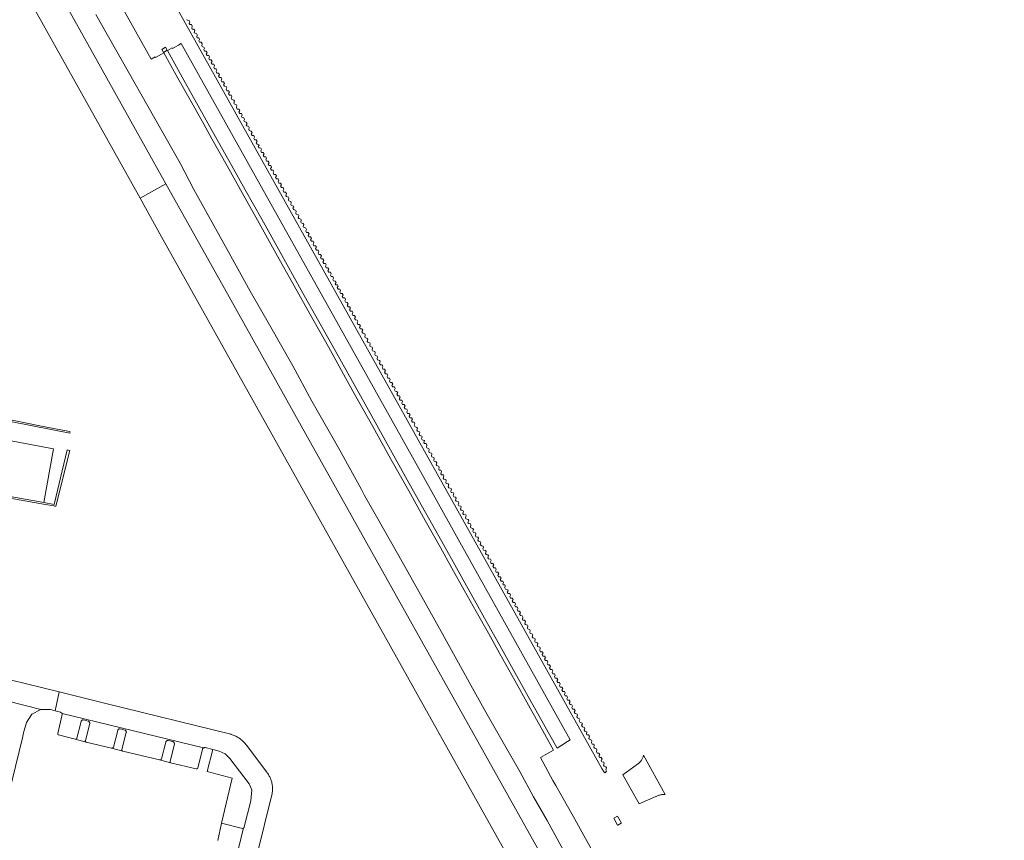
# Model space of a CAD drawing. Extents: x 152825 to 164088, y 457113 to 463005.
# Tile 46 of 256: x 156826 to 157059, y 458902 to 459096. Entities that reach past the tile are written whole.
import ezdxf

# ---------------------------------------------------------------- set-up
doc = ezdxf.new("R2010")
doc.units = 0
doc.header["$LTSCALE"] = 0.5
for name, color, linetype, lineweight in [('B-PV-VH-GESLOTENVERHARDING_ASFALT-GV', 251, 'CONTINUOUS', 18), ('B-PV-VH-HALFVERHARDING-GV', 251, 'CONTINUOUS', 18), ('B-PV-VH-ONVERHARD_BOOMSCHORS-GV', 251, 'CONTINUOUS', 18), ('B-PV-VH-ONVERHARD_ZAND-GV', 251, 'CONTINUOUS', 18), ('B-PV-VH-OPENVERHARDING-GV', 251, 'CONTINUOUS', 18), ('B-PV-VH-OPENVERHARDING_BETONSTRAATSTEEN-GV', 251, 'CONTINUOUS', 18), ('B-PV-VH-OPENVERHARDING_STRAATBAKSTEEN-GV', 251, 'CONTINUOUS', 18)]:
    doc.layers.add(name, color=color, linetype=linetype, lineweight=lineweight)

msp = doc.modelspace()

# ---------------------------------------------------------------- linework, layer by layer
at = {"layer": 'B-PV-VH-GESLOTENVERHARDING_ASFALT-GV', "flags": 128}
msp.add_lwpolyline([(156854.182, 459054.039), (156860.315, 459057.465), (156775.861, 459208.62), (156680.789, 459378.651), (156677.972, 459377.158), (156674.59, 459375.365), (156675.714, 459373.504)], close=True, dxfattribs=at)
msp.add_lwpolyline([(157074.455, 458674.359), (157000, 458807.633), (156972.984, 458855.992), (156892.44, 459000), (156875.331, 459030.59), (156860.315, 459057.465), (156854.182, 459054.039), (156859.317, 459044.848), (156884.372, 459000), (156966.734, 458852.58), (157000, 458793.029), (157045.378, 458711.795), (157053.902, 458693.514), (157056.337, 458686.526), (157056.799, 458685.199), (157058.002, 458681.743)], dxfattribs=at)
at = {"layer": 'B-PV-VH-HALFVERHARDING-GV', "flags": 128}
for points in [[(156962.911, 458896.701), (156957.383, 458906.562), (156952.905, 458914.539), (156952.213, 458915.771), (156949.232, 458921.197), (156950.366, 458921.834), (156951.779, 458922.627), (156952.35, 458922.948), (156949.818, 458927.523), (156946.43, 458933.621), (156943.133, 458939.537), (156939.594, 458945.871), (156936.881, 458950.735), (156933.992, 458955.853), (156931.152, 458960.938), (156928.216, 458966.147), (156925.481, 458971.081), (156921.915, 458977.478), (156917.978, 458984.538), (156913.757, 458992.085), (156909.461, 458999.78), (156904.727, 459008.243), (156898.893, 459018.707), (156894.489, 459026.551), (156890.749, 459033.238), (156886.818, 459040.293), (156882.033, 459048.84), (156878.426, 459055.305), (156874.852, 459061.682), (156871.219, 459068.16), (156869.316, 459071.623), (156866.093, 459077.356), (156863.186, 459082.55), (156859.822, 459088.542), (156859.273, 459088.219), (156857.888, 459087.404), (156857.794, 459087.574), (156856.831, 459087.037), (156843.475, 459110.981)], [(156843.712, 459097.676), (156863.679, 459062.347), (156866.973, 459056.08), (156874.843, 459041.836), (156880.355, 459031.964), (156884.906, 459023.92), (156890.455, 459014.188), (156894.984, 459005.849), (156901.326, 458994.726), (156906.739, 458984.833), (156907.493, 458983.427), (156910.334, 458978.415), (156916.69, 458967.269), (156921.48, 458958.65), (156925.687, 458951.158), (156932.738, 458938.37), (156936.289, 458932.02), (156940.377, 458924.8), (156944.32, 458917.874), (156947.627, 458911.886), (156950.815, 458906.236), (156954.652, 458899.325)]]:
    msp.add_lwpolyline(points, dxfattribs=at)
msp.add_lwpolyline([(156937.31, 458959.485), (156933.232, 458966.786), (156920.342, 458989.861), (156863.973, 459090.772), (156863.305, 459090.378), (156861.897, 459089.547), (156861.802, 459089.707), (156860.7, 459089.059), (156864.614, 459082.056), (156871.428, 459069.845), (156875.986, 459061.715), (156879.155, 459056.032), (156883.075, 459049.039), (156887.435, 459041.238), (156892.46, 459032.22), (156896.631, 459024.767), (156900.481, 459017.895), (156907.616, 459005.109), (156913.647, 458994.306), (156918.821, 458985.05), (156925.839, 458972.477), (156929.708, 458965.549), (156935.608, 458955.009), (156939.242, 458948.522), (156946.756, 458935.029), (156953.221, 458923.43), (156954.336, 458924.158), (156955.686, 458925.04), (156956.32, 458925.454)], close=True, dxfattribs=at)
at = {"layer": 'B-PV-VH-ONVERHARD_BOOMSCHORS-GV', "flags": 128}
msp.add_lwpolyline([(156822.682, 458996.59), (156820.224, 458983.752), (156831.325, 458981.74), (156833.643, 458994.528)], close=True, dxfattribs=at)
at = {"layer": 'B-PV-VH-ONVERHARD_ZAND-GV', "flags": 128}
for points in [[(156825.009, 459001.061), (156812.557, 459003.515), (156812.485, 459003.154), (156812.519, 459003.147), (156828.65, 459000), (156837.517, 458998.27), (156837.578, 458998.589), (156837.461, 458998.607), (156830.393, 459000)], [(156820.224, 458983.752), (156820.146, 458983.344), (156831.262, 458981.393), (156833.73, 458980.959), (156833.916, 458980.927), (156834.2, 458980.877), (156837.516, 458994.141), (156836.886, 458994.3), (156833.806, 458981.278), (156831.325, 458981.74)], [(156840.728, 458930.155), (156840.666, 458930.159), (156840.603, 458930.154), (156840.542, 458930.141), (156840.484, 458930.121), (156840.428, 458930.094), (156840.376, 458930.059), (156840.329, 458930.018), (156840.288, 458929.972), (156840.252, 458929.92), (156840.224, 458929.865), (156840.203, 458929.806), (156840.196, 458929.776), (156839.164, 458925.794), (156839.152, 458925.764), (156839.125, 458925.716), (156839.091, 458925.673), (156839.052, 458925.635), (156839.007, 458925.603), (156838.958, 458925.578), (156838.907, 458925.561), (156838.853, 458925.551), (156838.798, 458925.549), (156838.744, 458925.555), (156841.373, 458924.902), (156841.338, 458924.915), (156841.298, 458924.937), (156841.262, 458924.966), (156841.231, 458925.001), (156841.207, 458925.04), (156841.19, 458925.083), (156841.181, 458925.128), (156841.179, 458925.174), (156841.186, 458925.22), (156841.2, 458925.264), (156842.232, 458929.272), (156842.241, 458929.336), (156842.242, 458929.401), (156842.235, 458929.465), (156842.22, 458929.528), (156842.198, 458929.589), (156842.168, 458929.646), (156842.131, 458929.7), (156842.089, 458929.748), (156842.04, 458929.791), (156841.986, 458929.827), (156841.929, 458929.857), (156841.875, 458929.877), (156840.789, 458930.144)], [(156849.42, 458928.02), (156849.358, 458928.024), (156849.295, 458928.019), (156849.234, 458928.006), (156849.175, 458927.986), (156849.12, 458927.959), (156849.068, 458927.924), (156849.021, 458927.883), (156848.979, 458927.836), (156848.944, 458927.785), (156848.916, 458927.729), (156848.895, 458927.671), (156848.888, 458927.642), (156847.856, 458923.659), (156847.834, 458923.611), (156847.804, 458923.564), (156847.768, 458923.523), (156847.727, 458923.488), (156847.681, 458923.458), (156847.63, 458923.436), (156847.578, 458923.422), (156847.523, 458923.415), (156847.468, 458923.416), (156847.415, 458923.425), (156850.082, 458922.746), (156850.05, 458922.758), (156850.008, 458922.783), (156849.97, 458922.813), (156849.937, 458922.85), (156849.911, 458922.891), (156849.891, 458922.936), (156849.88, 458922.984), (156849.876, 458923.033), (156849.88, 458923.082), (156849.892, 458923.129), (156850.924, 458927.137), (156850.933, 458927.201), (156850.934, 458927.266), (156850.927, 458927.33), (156850.912, 458927.393), (156850.89, 458927.454), (156850.86, 458927.511), (156850.823, 458927.565), (156850.78, 458927.613), (156850.732, 458927.656), (156850.678, 458927.692), (156850.621, 458927.722), (156850.567, 458927.742), (156849.481, 458928.01)], [(156860.84, 458925.276), (156860.777, 458925.279), (156860.715, 458925.275), (156860.654, 458925.262), (156860.595, 458925.241), (156860.54, 458925.214), (156860.488, 458925.179), (156860.441, 458925.138), (156860.4, 458925.091), (156860.365, 458925.04), (156860.337, 458924.984), (156860.316, 458924.925), (156860.309, 458924.897), (156859.276, 458920.915), (156859.274, 458920.91), (156859.251, 458920.86), (156859.22, 458920.815), (156859.184, 458920.774), (156859.141, 458920.739), (156859.095, 458920.711), (156859.044, 458920.689), (156858.991, 458920.676), (156858.937, 458920.67), (156858.882, 458920.672), (156858.828, 458920.682), (156861.448, 458919.99), (156861.409, 458920.025), (156861.373, 458920.068), (156861.344, 458920.115), (156861.322, 458920.166), (156861.308, 458920.22), (156861.301, 458920.275), (156861.303, 458920.33), (156861.312, 458920.385), (156862.345, 458924.392), (156862.354, 458924.456), (156862.354, 458924.521), (156862.347, 458924.586), (156862.332, 458924.649), (156862.309, 458924.71), (156862.279, 458924.768), (156862.242, 458924.821), (156862.199, 458924.87), (156862.15, 458924.913), (156862.097, 458924.949), (156862.039, 458924.979), (156861.988, 458924.998), (156860.901, 458925.265)], [(156872.962, 458922.765), (156871.454, 458923.14), (156870.147, 458917.865), (156876.089, 458916.355), (156873.515, 458905.622), (156878.522, 458904.36), (156878.586, 458904.38), (156878.647, 458904.406), (156878.705, 458904.44), (156878.758, 458904.481), (156878.771, 458904.493), (156878.806, 458904.528), (156878.848, 458904.58), (156878.884, 458904.637), (156878.913, 458904.697), (156878.93, 458904.748), (156880.461, 458910.953), (156880.718, 458913.551), (156880.085, 458914.937), (156875.485, 458921.027), (156874.412, 458922.111)]]:
    msp.add_lwpolyline(points, close=True, dxfattribs=at)
at = {"layer": 'B-PV-VH-OPENVERHARDING-GV', "flags": 128}
msp.add_lwpolyline([(156863.44, 459098.167), (156963.826, 458918.641), (156964.206, 458917.959), (156964.379, 458917.772), (156964.618, 458917.591), (156964.928, 458917.992), (156964.791, 458918.304), (156964.92, 458918.737), (156964.776, 458919.004), (156964.38, 458919.148), (156964.251, 458919.407), (156964.394, 458919.875), (156964.269, 458920.134), (156963.86, 458920.213), (156963.694, 458920.499), (156963.893, 458920.839), (156963.698, 458921.189), (156963.304, 458921.198), (156963.109, 458921.547), (156963.308, 458921.887), (156963.113, 458922.237), (156962.719, 458922.246), (156962.524, 458922.595), (156962.626, 458923.11), (156962.529, 458923.284), (156962.1, 458923.423), (156961.939, 458923.643), (156962.041, 458924.158), (156961.939, 458924.388), (156961.513, 458924.414), (156961.355, 458924.691), (156961.457, 458925.206), (156961.359, 458925.38), (156960.867, 458925.564), (156960.77, 458925.738), (156960.872, 458926.253), (156960.677, 458926.603), (156960.282, 458926.612), (156960.185, 458926.786), (156960.287, 458927.301), (156959.795, 458927.485), (156959.644, 458927.75), (156959.8, 458928.175), (156959.702, 458928.349), (156959.21, 458928.533), (156959.015, 458928.882), (156959.215, 458929.222), (156959.117, 458929.397), (156958.626, 458929.581), (156958.431, 458929.93), (156958.63, 458930.27), (156958.533, 458930.445), (156958.041, 458930.629), (156957.907, 458930.895), (156958.045, 458931.318), (156957.948, 458931.493), (156957.456, 458931.676), (156957.261, 458932.026), (156957.46, 458932.366), (156957.266, 458932.715), (156956.871, 458932.724), (156956.676, 458933.074), (156956.876, 458933.414), (156956.681, 458933.763), (156956.286, 458933.772), (156956.091, 458934.121), (156956.291, 458934.462), (156956.096, 458934.811), (156955.702, 458934.82), (156955.507, 458935.169), (156955.706, 458935.51), (156955.511, 458935.859), (156955.117, 458935.868), (156954.922, 458936.217), (156955.121, 458936.558), (156954.926, 458936.907), (156954.532, 458936.916), (156954.337, 458937.265), (156954.537, 458937.605), (156954.342, 458937.955), (156953.947, 458937.964), (156953.752, 458938.313), (156953.952, 458938.653), (156953.757, 458939.003), (156953.363, 458939.011), (156953.168, 458939.361), (156953.367, 458939.701), (156953.172, 458940.05), (156952.778, 458940.059), (156952.583, 458940.409), (156952.782, 458940.749), (156952.587, 458941.098), (156952.193, 458941.107), (156951.998, 458941.457), (156952.197, 458941.797), (156952.003, 458942.146), (156951.608, 458942.155), (156951.413, 458942.504), (156951.613, 458942.845), (156951.418, 458943.194), (156951.023, 458943.203), (156950.828, 458943.552), (156951.028, 458943.893), (156950.833, 458944.242), (156950.439, 458944.251), (156950.244, 458944.6), (156950.443, 458944.94), (156950.248, 458945.29), (156949.854, 458945.299), (156949.659, 458945.648), (156949.858, 458945.988), (156949.663, 458946.338), (156949.269, 458946.347), (156949.074, 458946.696), (156949.176, 458947.211), (156949.079, 458947.385), (156948.587, 458947.569), (156948.489, 458947.744), (156948.591, 458948.259), (156948.494, 458948.433), (156948.002, 458948.617), (156947.905, 458948.792), (156948.007, 458949.307), (156947.909, 458949.481), (156947.417, 458949.665), (156947.32, 458949.839), (156947.422, 458950.354), (156947.324, 458950.529), (156946.832, 458950.713), (156946.735, 458950.887), (156946.837, 458951.402), (156946.739, 458951.577), (156946.248, 458951.761), (156946.15, 458951.935), (156946.252, 458952.45), (156946.155, 458952.625), (156945.663, 458952.808), (156945.565, 458952.983), (156945.667, 458953.498), (156945.472, 458953.847), (156945.078, 458953.856), (156944.981, 458954.031), (156945.083, 458954.546), (156944.888, 458954.895), (156944.493, 458954.904), (156944.298, 458955.253), (156944.498, 458955.594), (156944.303, 458955.943), (156943.909, 458955.952), (156943.714, 458956.301), (156943.913, 458956.642), (156943.718, 458956.991), (156943.324, 458957), (156943.129, 458957.349), (156943.328, 458957.69), (156943.133, 458958.039), (156942.739, 458958.048), (156942.544, 458958.397), (156942.743, 458958.737), (156942.549, 458959.087), (156942.154, 458959.096), (156941.959, 458959.445), (156942.159, 458959.785), (156941.964, 458960.135), (156941.569, 458960.144), (156941.374, 458960.493), (156941.574, 458960.833), (156941.476, 458961.008), (156940.985, 458961.191), (156940.79, 458961.541), (156940.892, 458962.056), (156940.794, 458962.23), (156940.4, 458962.239), (156940.302, 458962.414), (156940.502, 458962.754), (156940.307, 458963.104), (156939.913, 458963.112), (156939.718, 458963.462), (156939.917, 458963.802), (156939.722, 458964.151), (156939.328, 458964.16), (156939.133, 458964.51), (156939.332, 458964.85), (156939.137, 458965.199), (156938.743, 458965.208), (156938.548, 458965.558), (156938.747, 458965.898), (156938.553, 458966.247), (156938.158, 458966.256), (156937.963, 458966.605), (156938.163, 458966.946), (156937.968, 458967.295), (156937.573, 458967.304), (156937.378, 458967.653), (156937.511, 458968.026), (156937.39, 458968.287), (156936.886, 458968.413), (156936.747, 458968.661), (156936.929, 458969.091), (156936.787, 458969.319), (156936.357, 458969.454), (156936.226, 458969.702), (156936.33, 458970.106), (156936.226, 458970.35), (156935.705, 458970.48), (156935.583, 458970.763), (156935.752, 458971.172), (156935.613, 458971.419), (156935.234, 458971.495), (156934.968, 458971.799), (156935.124, 458972.251), (156935.003, 458972.456), (156934.533, 458972.578), (156934.394, 458972.843), (156934.52, 458973.286), (156934.407, 458973.508), (156933.934, 458973.652), (156933.803, 458973.917), (156933.934, 458974.339), (156933.799, 458974.595), (156933.341, 458974.655), (156933.189, 458974.945), (156933.326, 458975.378), (156933.196, 458975.637), (156932.748, 458975.759), (156932.611, 458975.964), (156932.755, 458976.429), (156932.618, 458976.68), (156932.162, 458976.801), (156932.018, 458977.014), (156932.215, 458977.479), (156932.12, 458977.774), (156931.561, 458977.874), (156931.424, 458978.11), (156931.633, 458978.647), (156931.535, 458978.822), (156930.991, 458978.886), (156930.845, 458979.154), (156930.997, 458979.615), (156930.906, 458979.828), (156930.419, 458979.967), (156930.275, 458980.198), (156930.463, 458980.743), (156930.366, 458980.917), (156929.845, 458981.002), (156929.702, 458981.276), (156929.833, 458981.723), (156929.69, 458981.971), (156929.229, 458982.084), (156929.112, 458982.332), (156929.251, 458982.767), (156929.107, 458983.01), (156928.686, 458983.123), (156928.542, 458983.397), (156928.709, 458983.886), (156928.611, 458984.061), (156928.086, 458984.18), (156927.935, 458984.442), (156928.124, 458984.934), (156928.026, 458985.109), (156927.487, 458985.229), (156927.357, 458985.49), (156927.487, 458985.951), (156927.357, 458986.203), (156926.896, 458986.277), (156926.771, 458986.491), (156926.897, 458986.969), (156926.762, 458987.239), (156926.319, 458987.33), (156926.18, 458987.574), (156926.323, 458988.043), (156926.193, 458988.317), (156925.728, 458988.374), (156925.615, 458988.6), (156925.785, 458989.126), (156925.59, 458989.475), (156925.195, 458989.484), (156925.098, 458989.658), (156925.2, 458990.173), (156925.103, 458990.348), (156924.611, 458990.532), (156924.513, 458990.706), (156924.615, 458991.221), (156924.518, 458991.396), (156924.026, 458991.58), (156923.928, 458991.754), (156924.03, 458992.269), (156923.933, 458992.444), (156923.441, 458992.627), (156923.344, 458992.802), (156923.446, 458993.317), (156923.348, 458993.492), (156922.856, 458993.675), (156922.759, 458993.85), (156922.861, 458994.365), (156922.763, 458994.54), (156922.272, 458994.723), (156922.174, 458994.898), (156922.276, 458995.413), (156922.081, 458995.762), (156921.687, 458995.771), (156921.555, 458995.992), (156921.691, 458996.461), (156921.629, 458996.505), (156921.199, 458996.644), (156921.005, 458996.994), (156921.204, 458997.334), (156921.107, 458997.509), (156920.615, 458997.692), (156920.489, 458997.941), (156920.619, 458998.382), (156920.522, 458998.556), (156920.03, 458998.74), (156919.932, 458998.915), (156920.034, 458999.43), (156919.937, 458999.604), (156919.445, 458999.788), (156919.25, 459000.137), (156919.45, 459000.478), (156919.255, 459000.827), (156918.86, 459000.836), (156918.665, 459001.185), (156918.865, 459001.525), (156918.67, 459001.875), (156918.276, 459001.884), (156918.081, 459002.233), (156918.28, 459002.573), (156918.085, 459002.923), (156917.691, 459002.932), (156917.496, 459003.281), (156917.695, 459003.621), (156917.5, 459003.97), (156917.106, 459003.979), (156916.911, 459004.329), (156917.111, 459004.669), (156916.916, 459005.018), (156916.521, 459005.027), (156916.326, 459005.377), (156916.526, 459005.717), (156916.331, 459006.066), (156915.936, 459006.075), (156915.742, 459006.424), (156915.941, 459006.765), (156915.746, 459007.114), (156915.352, 459007.123), (156915.157, 459007.472), (156915.356, 459007.813), (156915.161, 459008.162), (156914.767, 459008.171), (156914.572, 459008.52), (156914.771, 459008.86), (156914.576, 459009.21), (156914.182, 459009.219), (156913.987, 459009.568), (156914.187, 459009.908), (156913.992, 459010.258), (156913.597, 459010.267), (156913.402, 459010.616), (156913.602, 459010.956), (156913.407, 459011.306), (156913.013, 459011.314), (156912.818, 459011.664), (156913.017, 459012.004), (156912.822, 459012.353), (156912.428, 459012.362), (156912.233, 459012.712), (156912.432, 459013.052), (156912.237, 459013.401), (156911.843, 459013.41), (156911.648, 459013.759), (156911.847, 459014.1), (156911.653, 459014.449), (156911.258, 459014.458), (156911.063, 459014.807), (156911.165, 459015.322), (156911.068, 459015.497), (156910.576, 459015.681), (156910.478, 459015.855), (156910.58, 459016.37), (156910.483, 459016.545), (156909.991, 459016.728), (156909.894, 459016.903), (156909.996, 459017.418), (156909.898, 459017.593), (156909.406, 459017.776), (156909.309, 459017.951), (156909.411, 459018.466), (156909.313, 459018.641), (156908.822, 459018.824), (156908.724, 459018.999), (156908.826, 459019.514), (156908.729, 459019.688), (156908.237, 459019.872), (156908.139, 459020.047), (156908.241, 459020.562), (156908.144, 459020.736), (156907.652, 459020.92), (156907.555, 459021.095), (156907.657, 459021.61), (156907.559, 459021.784), (156907.067, 459021.968), (156906.872, 459022.317), (156907.072, 459022.657), (156906.877, 459023.007), (156906.482, 459023.016), (156906.288, 459023.365), (156906.487, 459023.705), (156906.292, 459024.055), (156905.898, 459024.064), (156905.703, 459024.413), (156905.902, 459024.753), (156905.707, 459025.102), (156905.313, 459025.111), (156905.118, 459025.461), (156905.317, 459025.801), (156905.122, 459026.15), (156904.728, 459026.159), (156904.533, 459026.509), (156904.733, 459026.849), (156904.538, 459027.198), (156904.143, 459027.207), (156903.948, 459027.556), (156904.148, 459027.897), (156903.953, 459028.246), (156903.559, 459028.255), (156903.364, 459028.604), (156903.563, 459028.945), (156903.368, 459029.294), (156902.974, 459029.303), (156902.779, 459029.652), (156902.978, 459029.993), (156902.783, 459030.342), (156902.389, 459030.351), (156902.194, 459030.7), (156902.393, 459031.04), (156902.199, 459031.39), (156901.804, 459031.399), (156901.609, 459031.748), (156901.809, 459032.088), (156901.614, 459032.438), (156901.219, 459032.446), (156901.024, 459032.796), (156901.224, 459033.136), (156901.029, 459033.485), (156900.635, 459033.494), (156900.537, 459033.669), (156900.737, 459034.009), (156900.542, 459034.359), (156900.147, 459034.368), (156899.952, 459034.717), (156900.152, 459035.057), (156899.957, 459035.406), (156899.563, 459035.415), (156899.368, 459035.765), (156899.567, 459036.105), (156899.372, 459036.454), (156898.978, 459036.463), (156898.783, 459036.813), (156898.982, 459037.153), (156898.787, 459037.502), (156898.393, 459037.511), (156898.198, 459037.86), (156898.397, 459038.201), (156898.203, 459038.55), (156897.808, 459038.559), (156897.613, 459038.908), (156897.813, 459039.249), (156897.618, 459039.598), (156897.223, 459039.607), (156897.028, 459039.956), (156897.228, 459040.297), (156897.033, 459040.646), (156896.639, 459040.655), (156896.444, 459041.004), (156896.643, 459041.344), (156896.448, 459041.694), (156896.054, 459041.703), (156895.859, 459042.052), (156896.058, 459042.392), (156895.863, 459042.742), (156895.469, 459042.751), (156895.274, 459043.1), (156895.474, 459043.44), (156895.279, 459043.789), (156894.884, 459043.798), (156894.689, 459044.148), (156894.889, 459044.488), (156894.694, 459044.837), (156894.299, 459044.846), (156894.105, 459045.196), (156894.304, 459045.536), (156894.109, 459045.885), (156893.715, 459045.894), (156893.52, 459046.243), (156893.719, 459046.584), (156893.524, 459046.933), (156893.032, 459047.117), (156892.935, 459047.291), (156893.037, 459047.806), (156892.94, 459047.981), (156892.448, 459048.165), (156892.35, 459048.339), (156892.452, 459048.854), (156892.355, 459049.029), (156891.863, 459049.212), (156891.765, 459049.387), (156891.865, 459049.902), (156891.767, 459050.076), (156891.275, 459050.258), (156891.177, 459050.433), (156891.277, 459050.948), (156891.179, 459051.122), (156890.686, 459051.304), (156890.49, 459051.653), (156890.689, 459051.994), (156890.591, 459052.168), (156890.098, 459052.35), (156890, 459052.525), (156890.101, 459053.04), (156890.003, 459053.214), (156889.51, 459053.396), (156889.412, 459053.571), (156889.512, 459054.086), (156889.414, 459054.26), (156888.922, 459054.442), (156888.824, 459054.617), (156888.924, 459055.132), (156888.728, 459055.481), (156888.334, 459055.488), (156888.138, 459055.837), (156888.336, 459056.178), (156888.14, 459056.527), (156887.746, 459056.534), (156887.55, 459056.883), (156887.748, 459057.224), (156887.552, 459057.573), (156887.158, 459057.58), (156886.962, 459057.929), (156887.16, 459058.27), (156886.964, 459058.619), (156886.569, 459058.626), (156886.373, 459058.975), (156886.572, 459059.316), (156886.376, 459059.664), (156885.981, 459059.672), (156885.785, 459060.021), (156885.984, 459060.362), (156885.788, 459060.71), (156885.393, 459060.718), (156885.197, 459061.067), (156885.395, 459061.408), (156885.199, 459061.756), (156884.805, 459061.764), (156884.609, 459062.113), (156884.807, 459062.454), (156884.611, 459062.802), (156884.217, 459062.81), (156884.021, 459063.159), (156884.219, 459063.5), (156884.023, 459063.848), (156883.629, 459063.856), (156883.433, 459064.205), (156883.631, 459064.546), (156883.435, 459064.894), (156883.041, 459064.902), (156882.845, 459065.251), (156883.043, 459065.592), (156882.847, 459065.94), (156882.452, 459065.948), (156882.256, 459066.297), (156882.455, 459066.638), (156882.357, 459066.812), (156881.962, 459066.82), (156881.766, 459067.168), (156881.965, 459067.509), (156881.769, 459067.858), (156881.374, 459067.866), (156881.178, 459068.214), (156881.377, 459068.555), (156881.18, 459068.904), (156880.786, 459068.912), (156880.59, 459069.26), (156880.788, 459069.601), (156880.592, 459069.95), (156880.1, 459070.132), (156880.002, 459070.306), (156880.102, 459070.822), (156880.004, 459070.996), (156879.512, 459071.178), (156879.414, 459071.352), (156879.612, 459071.693), (156879.416, 459072.042), (156878.924, 459072.224), (156878.826, 459072.398), (156879.024, 459072.739), (156878.828, 459073.088), (156878.335, 459073.27), (156878.237, 459073.444), (156878.436, 459073.785), (156878.24, 459074.134), (156877.845, 459074.142), (156877.649, 459074.49), (156877.848, 459074.831), (156877.652, 459075.18), (156877.257, 459075.188), (156877.061, 459075.536), (156877.161, 459076.052), (156877.063, 459076.226), (156876.571, 459076.408), (156876.473, 459076.582), (156876.573, 459077.098), (156876.475, 459077.272), (156875.983, 459077.454), (156875.787, 459077.803), (156875.985, 459078.144), (156875.789, 459078.492), (156875.395, 459078.5), (156875.199, 459078.849), (156875.397, 459079.19), (156875.201, 459079.538), (156874.807, 459079.546), (156874.611, 459079.895), (156874.809, 459080.236), (156874.613, 459080.584), (156874.218, 459080.592), (156874.022, 459080.941), (156874.221, 459081.282), (156874.025, 459081.63), (156873.63, 459081.638), (156873.434, 459081.987), (156873.633, 459082.328), (156873.437, 459082.676), (156873.042, 459082.684), (156872.846, 459083.033), (156873.044, 459083.374), (156872.848, 459083.722), (156872.454, 459083.73), (156872.258, 459084.079), (156872.456, 459084.419), (156872.26, 459084.768), (156871.866, 459084.776), (156871.67, 459085.125), (156871.868, 459085.465), (156871.672, 459085.814), (156871.278, 459085.822), (156871.082, 459086.17), (156871.28, 459086.511), (156871.084, 459086.86), (156870.69, 459086.868), (156870.494, 459087.216), (156870.692, 459087.557), (156870.496, 459087.906), (156870.101, 459087.914), (156869.905, 459088.262), (156870.104, 459088.603), (156869.908, 459088.952), (156869.513, 459088.96), (156869.317, 459089.308), (156869.516, 459089.649), (156869.418, 459089.824), (156868.925, 459090.006), (156868.827, 459090.18), (156868.927, 459090.695), (156868.731, 459091.044), (156868.337, 459091.052), (156868.141, 459091.4), (156868.339, 459091.741), (156868.143, 459092.09), (156867.749, 459092.098), (156867.651, 459092.272), (156867.751, 459092.787), (156867.555, 459093.136), (156867.063, 459093.318), (156867.163, 459093.833), (156866.967, 459094.182), (156866.573, 459094.19), (156866.475, 459094.364), (156866.575, 459094.879), (156866.379, 459095.228), (156865.984, 459095.236), (156865.861, 459095.481), (156865.987, 459095.925), (156865.831, 459096.198), (156865.396, 459096.282), (156865.298, 459096.456)], dxfattribs=at)
for points in [[(156859.765, 459088.643), (156860.651, 459089.146), (156860.251, 459089.874), (156859.364, 459089.356)], [(156968.447, 458905.643), (156968.467, 458905.655), (156967.528, 458907.33), (156966.635, 458906.794), (156967.558, 458905.146), (156967.609, 458905.174)]]:
    msp.add_lwpolyline(points, close=True, dxfattribs=at)
at = {"layer": 'B-PV-VH-OPENVERHARDING_BETONSTRAATSTEEN-GV', "flags": 128}
for points in [[(156869.254, 458923.493), (156835.661, 458931.703), (156835.734, 458931.425), (156834.637, 458926.902), (156834.63, 458926.856), (156834.631, 458926.81), (156834.639, 458926.765), (156834.656, 458926.722), (156834.679, 458926.683), (156834.709, 458926.648), (156834.745, 458926.619), (156834.785, 458926.596), (156834.829, 458926.581), (156834.833, 458926.58), (156838.744, 458925.555), (156838.798, 458925.549), (156838.853, 458925.551), (156838.907, 458925.561), (156838.958, 458925.578), (156839.007, 458925.603), (156839.052, 458925.635), (156839.091, 458925.673), (156839.125, 458925.716), (156839.152, 458925.764), (156839.164, 458925.794), (156840.196, 458929.776), (156840.203, 458929.806), (156840.224, 458929.865), (156840.252, 458929.92), (156840.288, 458929.972), (156840.329, 458930.018), (156840.376, 458930.059), (156840.428, 458930.094), (156840.484, 458930.121), (156840.542, 458930.141), (156840.603, 458930.154), (156840.666, 458930.159), (156840.728, 458930.155), (156840.789, 458930.144), (156841.875, 458929.877), (156841.929, 458929.857), (156841.986, 458929.827), (156842.04, 458929.791), (156842.089, 458929.748), (156842.131, 458929.7), (156842.168, 458929.646), (156842.198, 458929.589), (156842.22, 458929.528), (156842.235, 458929.465), (156842.242, 458929.401), (156842.241, 458929.336), (156842.232, 458929.272), (156841.2, 458925.264), (156841.186, 458925.22), (156841.179, 458925.174), (156841.181, 458925.128), (156841.19, 458925.083), (156841.207, 458925.04), (156841.231, 458925.001), (156841.262, 458924.966), (156841.298, 458924.937), (156841.338, 458924.915), (156841.373, 458924.902), (156847.415, 458923.425), (156847.468, 458923.416), (156847.523, 458923.415), (156847.578, 458923.422), (156847.63, 458923.436), (156847.681, 458923.458), (156847.727, 458923.488), (156847.768, 458923.523), (156847.804, 458923.564), (156847.834, 458923.611), (156847.856, 458923.659), (156848.888, 458927.642), (156848.895, 458927.671), (156848.916, 458927.729), (156848.944, 458927.785), (156848.979, 458927.836), (156849.021, 458927.883), (156849.068, 458927.924), (156849.12, 458927.959), (156849.175, 458927.986), (156849.234, 458928.006), (156849.295, 458928.019), (156849.358, 458928.024), (156849.42, 458928.02), (156849.481, 458928.01), (156850.567, 458927.742), (156850.621, 458927.722), (156850.678, 458927.692), (156850.732, 458927.656), (156850.78, 458927.613), (156850.823, 458927.565), (156850.86, 458927.511), (156850.89, 458927.454), (156850.912, 458927.393), (156850.927, 458927.33), (156850.934, 458927.266), (156850.933, 458927.201), (156850.924, 458927.137), (156849.892, 458923.129), (156849.88, 458923.082), (156849.876, 458923.033), (156849.88, 458922.984), (156849.891, 458922.936), (156849.911, 458922.891), (156849.937, 458922.85), (156849.97, 458922.813), (156850.008, 458922.783), (156850.05, 458922.758), (156850.082, 458922.746), (156858.828, 458920.682), (156858.882, 458920.672), (156858.937, 458920.67), (156858.991, 458920.676), (156859.044, 458920.689), (156859.095, 458920.711), (156859.141, 458920.739), (156859.184, 458920.774), (156859.22, 458920.815), (156859.251, 458920.86), (156859.274, 458920.91), (156859.276, 458920.915), (156860.309, 458924.897), (156860.316, 458924.925), (156860.337, 458924.984), (156860.365, 458925.04), (156860.4, 458925.091), (156860.441, 458925.138), (156860.488, 458925.179), (156860.54, 458925.214), (156860.595, 458925.241), (156860.654, 458925.262), (156860.715, 458925.275), (156860.777, 458925.279), (156860.84, 458925.276), (156860.901, 458925.265), (156861.988, 458924.998), (156862.039, 458924.979), (156862.097, 458924.949), (156862.15, 458924.913), (156862.199, 458924.87), (156862.242, 458924.821), (156862.279, 458924.768), (156862.309, 458924.71), (156862.332, 458924.649), (156862.347, 458924.586), (156862.354, 458924.521), (156862.354, 458924.456), (156862.345, 458924.392), (156861.312, 458920.385), (156861.303, 458920.33), (156861.301, 458920.275), (156861.308, 458920.22), (156861.322, 458920.166), (156861.344, 458920.115), (156861.373, 458920.068), (156861.409, 458920.025), (156861.448, 458919.99), (156867.547, 458918.526), (156867.597, 458918.524), (156867.646, 458918.53), (156867.695, 458918.543), (156867.74, 458918.564), (156867.781, 458918.592), (156867.818, 458918.627), (156867.848, 458918.666), (156867.872, 458918.71), (156867.879, 458918.728), (156869.002, 458923.226), (156869.008, 458923.238), (156869.048, 458923.301), (156869.094, 458923.359), (156869.146, 458923.412), (156869.203, 458923.459)], [(156976.624, 458911.969), (156976.691, 458912.003), (156976.856, 458912.08), (156977.024, 458912.15), (156977.195, 458912.212), (156977.368, 458912.267), (156977.544, 458912.314), (156977.722, 458912.353), (156977.901, 458912.385), (156978.082, 458912.408), (156978.263, 458912.424), (156978.445, 458912.431), (156978.627, 458912.431), (156978.808, 458912.422), (156978.857, 458912.418), (156973.736, 458921.794), (156973.714, 458921.692), (156973.67, 458921.53), (156973.619, 458921.37), (156973.56, 458921.212), (156973.493, 458921.058), (156973.419, 458920.907), (156973.339, 458920.759), (156973.251, 458920.616), (156973.156, 458920.477), (156973.055, 458920.342), (156972.948, 458920.212), (156972.834, 458920.088), (156972.715, 458919.97), (156972.591, 458919.856), (156972.461, 458919.75), (156972.326, 458919.649), (156968.827, 458917.136), (156972.692, 458910.262)]]:
    msp.add_lwpolyline(points, close=True, dxfattribs=at)
msp.add_lwpolyline([(156867.079, 458856.444), (156878.771, 458904.493), (156878.758, 458904.481), (156878.705, 458904.44), (156878.647, 458904.406), (156878.586, 458904.38), (156878.522, 458904.36), (156873.515, 458905.622), (156872.634, 458901.512)], dxfattribs=at)
at = {"layer": 'B-PV-VH-OPENVERHARDING_STRAATBAKSTEEN-GV', "flags": 128}
msp.add_lwpolyline([(156819.415, 458940.593), (156818.286, 458936.221), (156818.444, 458936.18), (156819.572, 458935.889), (156820.427, 458935.669), (156822.557, 458934.703), (156830.64, 458932.605), (156832.71, 458932.595), (156832.947, 458932.594), (156834.031, 458932.321), (156834.997, 458936.779)], close=True, dxfattribs=at)
for points in [[(156820.393, 458902.214), (156826.246, 458925.897), (156826.549, 458927.122), (156827.202, 458929.57), (156828.51, 458931.511), (156830.64, 458932.605), (156822.557, 458934.703)], [(156881.861, 458897.667), (156885.551, 458912.678), (156885.586, 458912.9), (156885.614, 458913.124), (156885.633, 458913.348), (156885.645, 458913.573), (156885.648, 458913.799), (156885.644, 458914.024), (156885.632, 458914.249), (156885.611, 458914.473), (156885.583, 458914.696), (156885.547, 458914.919), (156885.502, 458915.14), (156885.451, 458915.359), (156885.391, 458915.576), (156885.323, 458915.791), (156885.248, 458916.003), (156885.166, 458916.213), (156885.076, 458916.419), (156884.979, 458916.623), (156884.875, 458916.822), (156884.763, 458917.018), (156884.645, 458917.21), (156884.52, 458917.397), (156884.389, 458917.58), (156884.274, 458917.729), (156879.477, 458924.148), (156879.331, 458924.337), (156879.179, 458924.522), (156879.021, 458924.701), (156878.857, 458924.875), (156878.688, 458925.043), (156878.512, 458925.205), (156878.332, 458925.362), (156878.146, 458925.512), (156877.955, 458925.657), (156877.76, 458925.794), (156877.56, 458925.925), (156877.356, 458926.049), (156877.148, 458926.167), (156876.936, 458926.277), (156876.72, 458926.38), (156876.501, 458926.476), (156876.279, 458926.564), (156876.054, 458926.645), (156875.827, 458926.719), (156875.746, 458926.743), (156846.065, 458934.071), (156834.997, 458936.779), (156834.031, 458932.321), (156835.337, 458931.993), (156835.658, 458931.713), (156835.661, 458931.703), (156869.254, 458923.493), (156869.266, 458923.5), (156869.332, 458923.534), (156869.401, 458923.561), (156869.473, 458923.58), (156869.547, 458923.591), (156869.621, 458923.594), (156871.454, 458923.14), (156872.962, 458922.765), (156874.412, 458922.111), (156875.485, 458921.027), (156880.085, 458914.937), (156880.718, 458913.551), (156880.461, 458910.953), (156878.93, 458904.748), (156878.913, 458904.697), (156878.884, 458904.637), (156878.848, 458904.58), (156878.806, 458904.528), (156878.771, 458904.493), (156867.079, 458856.444)]]:
    msp.add_lwpolyline(points, dxfattribs=at)

doc.saveas('drawing.dxf')
